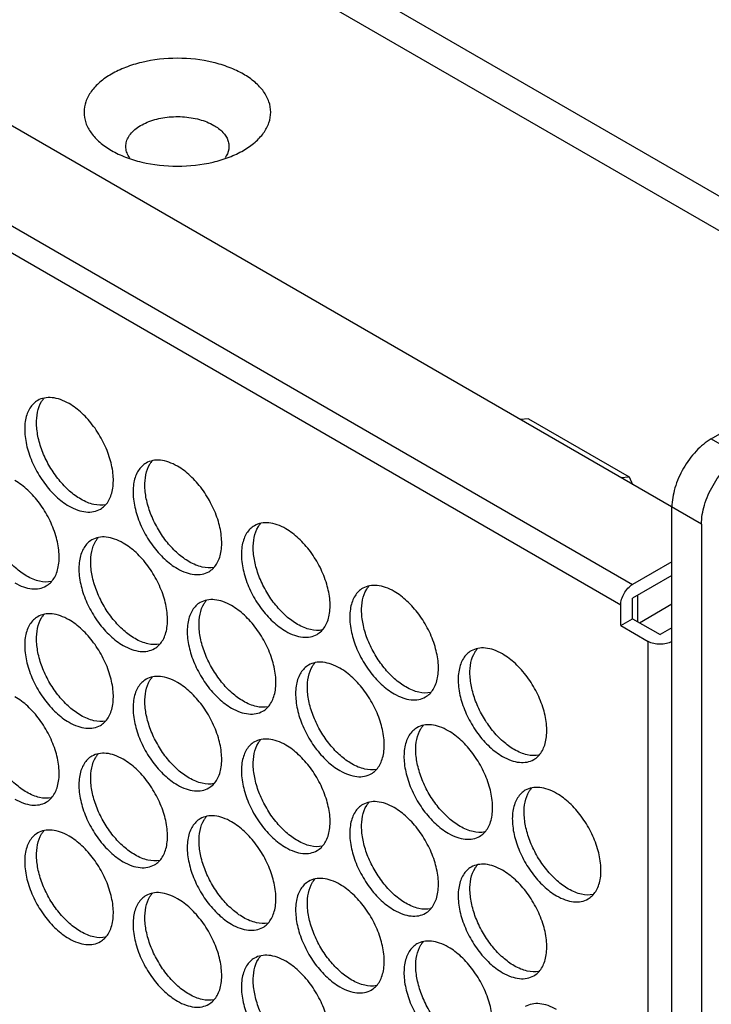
# Model space of a CAD drawing. Header units: millimetres. Extents: x 21 to 110, y 14 to 169.
# Tile 16 of 18: x 65 to 90, y 100 to 135. Entities that reach past the tile are written whole.
import ezdxf

# ---------------------------------------------------------------- set-up
doc = ezdxf.new("R2010")
doc.units = ezdxf.units.MM
doc.header["$LTSCALE"] = 11.875022
doc.layers.get('0').update_dxf_attribs({"linetype": 'CONTINUOUS'})

msp = doc.modelspace()

# ---------------------------------------------------------------- linework, layer by layer
at = {"color": 7}
for p, q in [((37.005, 159.68), (94.67, 126.388)), ((94.02, 125.518), (36.355, 158.81)), ((86.814, 114.214), (21.406, 151.976)), ((89.713, 117.112), (29.538, 151.854)), ((26.073, 150.261), (87.238, 114.949)), ((90.067, 120.174), (97.951, 124.726)), ((83.508, 120.898), (83.208, 120.868)), ((83.508, 120.898), (87.114, 118.816)), ((90.067, 120.174), (91.127, 119.562)), ((86.814, 118.786), (87.114, 118.816)), ((87.114, 118.816), (87.238, 118.541)), ((88.653, 15.662), (88.653, 117.725)), ((89.713, 117.112), (89.713, 15.05)), ((88.653, 115.765), (87.238, 114.949)), ((88.653, 115.275), (87.238, 114.459)), ((87.238, 113.724), (87.238, 114.459)), ((87.415, 114.561), (87.415, 113.622)), ((86.814, 113.479), (86.814, 114.214)), ((87.486, 113.581), (88.653, 114.255)), ((86.814, 113.479), (87.238, 113.724)), ((86.814, 113.479), (87.804, 112.907)), ((87.238, 113.724), (88.228, 113.152)), ((88.653, 113.397), (88.228, 113.152)), ((87.804, 30.849), (87.804, 112.907))]:
    msp.add_line(p, q, dxfattribs=at)
for points, knots in [([(73.273, 133.258), (73.111, 133.352), (72.756, 133.517), (71.97, 133.756), (70.904, 133.872), (69.838, 133.756), (69.052, 133.517), (68.697, 133.352), (68.535, 133.258)], [0, 0, 0, 0, 0.114225, 0.237559, 0.5, 0.762441, 0.885775, 1, 1, 1, 1]), ([(68.535, 133.258), (68.388, 133.173), (68.122, 132.99), (67.803, 132.655), (67.601, 132.284), (67.531, 131.891), (67.601, 131.497), (67.803, 131.126), (68.122, 130.792), (68.388, 130.608), (68.535, 130.523)], [0, 0, 0, 0, 0.144852, 0.274545, 0.391108, 0.499999, 0.60889, 0.725453, 0.855147, 1, 1, 1, 1]), ([(73.273, 130.523), (73.42, 130.608), (73.687, 130.792), (74.005, 131.126), (74.207, 131.497), (74.277, 131.891), (74.207, 132.284), (74.005, 132.655), (73.687, 132.99), (73.42, 133.173), (73.273, 133.258)], [0, 0, 0, 0, 0.144852, 0.274545, 0.391108, 0.499999, 0.60889, 0.725453, 0.855147, 1, 1, 1, 1]), ([(69.194, 130.258), (69.156, 130.312), (69.092, 130.425), (69.047, 130.612), (69.06, 130.802), (69.129, 130.985), (69.251, 131.157), (69.488, 131.374), (69.893, 131.584), (70.464, 131.724), (71.082, 131.749), (71.681, 131.657), (72.051, 131.514), (72.212, 131.421)], [0, 0, 0, 0, 0.048318, 0.09355, 0.138068, 0.184402, 0.234624, 0.29, 0.416833, 0.561632, 0.714795, 0.864551, 1, 1, 1, 1]), ([(72.212, 131.421), (72.33, 131.353), (72.536, 131.201), (72.711, 130.939), (72.758, 130.721), (72.75, 130.503), (72.678, 130.348), (72.614, 130.259)], [0, 0, 0, 0, 0.291702, 0.538914, 0.652416, 0.764322, 1, 1, 1, 1]), ([(68.535, 130.523), (68.697, 130.429), (69.052, 130.264), (69.838, 130.026), (70.904, 129.91), (71.97, 130.026), (72.756, 130.264), (73.111, 130.429), (73.273, 130.523)], [0, 0, 0, 0, 0.114225, 0.237559, 0.5, 0.762441, 0.885775, 1, 1, 1, 1]), ([(65.89, 121.551), (65.835, 121.519), (65.729, 121.438), (65.603, 121.278), (65.508, 121.083), (65.423, 120.768), (65.413, 120.309), (65.531, 119.727), (65.771, 119.135), (66.111, 118.581), (66.525, 118.11), (66.848, 117.861), (67.015, 117.765)], [0, 0, 0, 0, 0.042858, 0.087486, 0.135318, 0.187282, 0.304543, 0.438211, 0.582553, 0.729712, 0.871311, 1, 1, 1, 1]), ([(67.439, 118.01), (67.295, 118.093), (67.013, 118.303), (66.641, 118.697), (66.318, 119.163), (66.067, 119.672), (65.902, 120.193), (65.815, 120.812), (65.887, 121.283), (66.032, 121.516)], [0, 0, 0, 0, 0.122658, 0.256853, 0.397389, 0.538285, 0.67345, 0.797617, 1, 1, 1, 1]), ([(67.015, 121.44), (66.916, 121.496), (66.72, 121.59), (66.418, 121.663), (66.135, 121.656), (65.964, 121.594), (65.89, 121.551)], [0, 0, 0, 0, 0.28964, 0.549109, 0.782235, 1, 1, 1, 1]), ([(66.032, 121.516), (66.038, 121.526), (66.063, 121.565), (66.091, 121.602), (66.113, 121.628)], [0, 0, 0, 0, 0.254211, 1, 1, 1, 1]), ([(68.14, 117.654), (68.195, 117.686), (68.301, 117.766), (68.427, 117.926), (68.522, 118.122), (68.607, 118.437), (68.617, 118.895), (68.499, 119.478), (68.259, 120.07), (67.919, 120.624), (67.505, 121.095), (67.182, 121.343), (67.015, 121.44)], [0, 0, 0, 0, 0.042858, 0.087486, 0.135318, 0.187282, 0.304543, 0.438211, 0.582553, 0.729712, 0.871311, 1, 1, 1, 1]), ([(90.067, 120.174), (89.866, 120.058), (89.486, 119.739), (89.043, 119.132), (88.74, 118.446), (88.653, 117.957), (88.653, 117.725)], [0, 0, 0, 0, 0.237252, 0.499999, 0.762746, 1, 1, 1, 1]), ([(70.904, 119.194), (70.805, 119.251), (70.609, 119.345), (70.307, 119.418), (70.024, 119.41), (69.853, 119.348), (69.779, 119.306)], [0, 0, 0, 0, 0.28964, 0.549109, 0.782235, 1, 1, 1, 1]), ([(69.921, 119.271), (69.927, 119.281), (69.952, 119.32), (69.98, 119.357), (70.003, 119.383)], [0, 0, 0, 0, 0.254211, 1, 1, 1, 1]), ([(89.713, 117.112), (89.713, 117.344), (89.8, 117.833), (90.103, 118.52), (90.547, 119.126), (90.927, 119.446), (91.127, 119.562)], [0, 0, 0, 0, 0.237254, 0.500002, 0.762748, 1, 1, 1, 1]), ([(69.779, 119.306), (69.724, 119.274), (69.619, 119.193), (69.492, 119.033), (69.397, 118.837), (69.313, 118.523), (69.302, 118.064), (69.421, 117.482), (69.66, 116.89), (70, 116.336), (70.414, 115.865), (70.738, 115.616), (70.904, 115.52)], [0, 0, 0, 0, 0.042858, 0.087486, 0.135318, 0.187282, 0.304543, 0.438211, 0.582553, 0.729712, 0.871311, 1, 1, 1, 1]), ([(71.328, 115.765), (71.184, 115.848), (70.902, 116.058), (70.53, 116.452), (70.208, 116.918), (69.956, 117.426), (69.791, 117.948), (69.704, 118.567), (69.776, 119.037), (69.921, 119.271)], [0, 0, 0, 0, 0.122658, 0.256853, 0.397389, 0.538285, 0.67345, 0.797617, 1, 1, 1, 1]), ([(72.029, 115.409), (72.085, 115.441), (72.19, 115.521), (72.316, 115.681), (72.411, 115.877), (72.496, 116.191), (72.506, 116.65), (72.388, 117.232), (72.148, 117.824), (71.808, 118.378), (71.394, 118.849), (71.071, 119.098), (70.904, 119.194)], [0, 0, 0, 0, 0.042858, 0.087486, 0.135318, 0.187282, 0.304543, 0.438211, 0.582553, 0.729712, 0.871311, 1, 1, 1, 1]), ([(65.495, 115.254), (65.35, 115.338), (65.068, 115.547), (64.696, 115.941), (64.374, 116.407), (64.122, 116.916), (63.957, 117.438), (63.871, 118.057), (63.942, 118.527), (64.087, 118.761)], [0, 0, 0, 0, 0.122658, 0.256853, 0.397389, 0.538285, 0.67345, 0.797617, 1, 1, 1, 1]), ([(66.195, 114.898), (66.251, 114.93), (66.356, 115.011), (66.483, 115.171), (66.577, 115.366), (66.662, 115.681), (66.673, 116.14), (66.554, 116.722), (66.315, 117.314), (65.974, 117.868), (65.56, 118.339), (65.237, 118.588), (65.07, 118.684)], [0, 0, 0, 0, 0.042858, 0.087486, 0.135318, 0.187282, 0.304543, 0.438211, 0.582553, 0.729712, 0.871311, 1, 1, 1, 1]), ([(68.328, 117.81), (68.189, 117.783), (67.959, 117.796), (67.666, 117.892), (67.515, 117.967), (67.439, 118.01)], [0, 0, 0, 0, 0.457695, 0.717967, 1, 1, 1, 1]), ([(67.015, 117.765), (67.114, 117.708), (67.31, 117.615), (67.612, 117.542), (67.895, 117.549), (68.066, 117.611), (68.14, 117.654)], [0, 0, 0, 0, 0.28964, 0.549109, 0.782235, 1, 1, 1, 1]), ([(73.668, 117.06), (73.613, 117.028), (73.508, 116.948), (73.381, 116.788), (73.287, 116.592), (73.202, 116.277), (73.191, 115.819), (73.31, 115.236), (73.549, 114.644), (73.89, 114.09), (74.303, 113.62), (74.627, 113.371), (74.793, 113.275)], [0, 0, 0, 0, 0.042858, 0.087486, 0.135318, 0.187282, 0.304543, 0.438211, 0.582553, 0.729712, 0.871311, 1, 1, 1, 1]), ([(75.218, 113.52), (75.073, 113.603), (74.791, 113.813), (74.419, 114.206), (74.097, 114.672), (73.845, 115.181), (73.68, 115.703), (73.593, 116.322), (73.665, 116.792), (73.81, 117.026)], [0, 0, 0, 0, 0.122658, 0.256853, 0.397389, 0.538285, 0.67345, 0.797617, 1, 1, 1, 1]), ([(74.793, 116.949), (74.695, 117.006), (74.498, 117.099), (74.196, 117.172), (73.913, 117.165), (73.743, 117.103), (73.668, 117.06)], [0, 0, 0, 0, 0.28964, 0.549109, 0.782235, 1, 1, 1, 1]), ([(73.81, 117.026), (73.816, 117.036), (73.841, 117.075), (73.869, 117.111), (73.892, 117.138)], [0, 0, 0, 0, 0.254211, 1, 1, 1, 1]), ([(75.918, 113.163), (75.974, 113.195), (76.079, 113.276), (76.205, 113.436), (76.3, 113.631), (76.385, 113.946), (76.396, 114.405), (76.277, 114.987), (76.038, 115.579), (75.697, 116.133), (75.283, 116.604), (74.96, 116.853), (74.793, 116.949)], [0, 0, 0, 0, 0.042858, 0.087486, 0.135318, 0.187282, 0.304543, 0.438211, 0.582553, 0.729712, 0.871311, 1, 1, 1, 1]), ([(68.96, 116.438), (68.861, 116.495), (68.664, 116.589), (68.363, 116.662), (68.079, 116.655), (67.909, 116.593), (67.835, 116.55)], [0, 0, 0, 0, 0.28964, 0.549109, 0.782235, 1, 1, 1, 1]), ([(67.976, 116.515), (67.983, 116.525), (68.008, 116.564), (68.036, 116.601), (68.058, 116.627)], [0, 0, 0, 0, 0.254211, 1, 1, 1, 1]), ([(67.835, 116.55), (67.779, 116.518), (67.674, 116.437), (67.547, 116.277), (67.453, 116.082), (67.368, 115.767), (67.357, 115.308), (67.476, 114.726), (67.715, 114.134), (68.056, 113.58), (68.47, 113.109), (68.793, 112.86), (68.96, 112.764)], [0, 0, 0, 0, 0.042858, 0.087486, 0.135318, 0.187282, 0.304543, 0.438211, 0.582553, 0.729712, 0.871311, 1, 1, 1, 1]), ([(69.384, 113.009), (69.24, 113.092), (68.957, 113.302), (68.585, 113.696), (68.263, 114.162), (68.011, 114.671), (67.846, 115.192), (67.76, 115.811), (67.832, 116.282), (67.976, 116.515)], [0, 0, 0, 0, 0.122658, 0.256853, 0.397389, 0.538285, 0.67345, 0.797617, 1, 1, 1, 1]), ([(70.085, 112.653), (70.14, 112.685), (70.245, 112.765), (70.372, 112.925), (70.466, 113.121), (70.551, 113.436), (70.562, 113.894), (70.443, 114.477), (70.204, 115.069), (69.863, 115.623), (69.449, 116.094), (69.126, 116.342), (68.96, 116.438)], [0, 0, 0, 0, 0.042858, 0.087486, 0.135318, 0.187282, 0.304543, 0.438211, 0.582553, 0.729712, 0.871311, 1, 1, 1, 1]), ([(70.904, 115.52), (71.003, 115.463), (71.199, 115.37), (71.501, 115.297), (71.784, 115.304), (71.955, 115.366), (72.029, 115.409)], [0, 0, 0, 0, 0.28964, 0.549109, 0.782235, 1, 1, 1, 1]), ([(72.217, 115.565), (72.078, 115.537), (71.849, 115.55), (71.555, 115.646), (71.404, 115.721), (71.328, 115.765)], [0, 0, 0, 0, 0.457695, 0.717967, 1, 1, 1, 1]), ([(66.383, 115.055), (66.245, 115.027), (66.015, 115.04), (65.721, 115.136), (65.57, 115.211), (65.495, 115.254)], [0, 0, 0, 0, 0.457695, 0.717967, 1, 1, 1, 1]), ([(65.07, 115.01), (65.169, 114.953), (65.366, 114.859), (65.667, 114.786), (65.951, 114.793), (66.121, 114.855), (66.195, 114.898)], [0, 0, 0, 0, 0.28964, 0.549109, 0.782235, 1, 1, 1, 1]), ([(77.557, 114.815), (77.502, 114.783), (77.397, 114.702), (77.27, 114.542), (77.176, 114.347), (77.091, 114.032), (77.08, 113.573), (77.199, 112.991), (77.438, 112.399), (77.779, 111.845), (78.192, 111.374), (78.516, 111.125), (78.682, 111.029)], [0, 0, 0, 0, 0.042858, 0.087486, 0.135318, 0.187282, 0.304543, 0.438211, 0.582553, 0.729712, 0.871311, 1, 1, 1, 1]), ([(78.682, 114.704), (78.584, 114.761), (78.387, 114.854), (78.085, 114.927), (77.802, 114.92), (77.632, 114.858), (77.557, 114.815)], [0, 0, 0, 0, 0.28964, 0.549109, 0.782235, 1, 1, 1, 1]), ([(77.699, 114.78), (77.705, 114.79), (77.73, 114.829), (77.758, 114.866), (77.781, 114.892)], [0, 0, 0, 0, 0.254211, 1, 1, 1, 1]), ([(86.814, 114.214), (86.814, 114.283), (86.84, 114.43), (86.931, 114.636), (87.064, 114.818), (87.178, 114.914), (87.238, 114.949)], [0, 0, 0, 0, 0.237245, 0.500002, 0.762758, 1, 1, 1, 1]), ([(79.107, 111.274), (78.962, 111.358), (78.68, 111.567), (78.308, 111.961), (77.986, 112.427), (77.734, 112.936), (77.569, 113.458), (77.482, 114.076), (77.554, 114.547), (77.699, 114.78)], [0, 0, 0, 0, 0.122658, 0.256853, 0.397389, 0.538285, 0.67345, 0.797617, 1, 1, 1, 1]), ([(79.807, 110.918), (79.863, 110.95), (79.968, 111.03), (80.094, 111.19), (80.189, 111.386), (80.274, 111.701), (80.285, 112.159), (80.166, 112.742), (79.927, 113.334), (79.586, 113.888), (79.172, 114.359), (78.849, 114.607), (78.682, 114.704)], [0, 0, 0, 0, 0.042858, 0.087486, 0.135318, 0.187282, 0.304543, 0.438211, 0.582553, 0.729712, 0.871311, 1, 1, 1, 1]), ([(71.724, 114.305), (71.668, 114.273), (71.563, 114.192), (71.437, 114.032), (71.342, 113.836), (71.257, 113.522), (71.246, 113.063), (71.365, 112.481), (71.604, 111.889), (71.945, 111.335), (72.359, 110.864), (72.682, 110.615), (72.849, 110.519)], [0, 0, 0, 0, 0.042858, 0.087486, 0.135318, 0.187282, 0.304543, 0.438211, 0.582553, 0.729712, 0.871311, 1, 1, 1, 1]), ([(73.273, 110.764), (73.129, 110.847), (72.846, 111.057), (72.474, 111.45), (72.152, 111.917), (71.9, 112.425), (71.735, 112.947), (71.649, 113.566), (71.721, 114.036), (71.865, 114.27)], [0, 0, 0, 0, 0.122658, 0.256853, 0.397389, 0.538285, 0.67345, 0.797617, 1, 1, 1, 1]), ([(72.849, 114.193), (72.75, 114.25), (72.554, 114.344), (72.252, 114.416), (71.968, 114.409), (71.798, 114.347), (71.724, 114.305)], [0, 0, 0, 0, 0.28964, 0.549109, 0.782235, 1, 1, 1, 1]), ([(71.865, 114.27), (71.872, 114.28), (71.897, 114.319), (71.925, 114.356), (71.947, 114.382)], [0, 0, 0, 0, 0.254211, 1, 1, 1, 1]), ([(73.974, 110.407), (74.029, 110.439), (74.134, 110.52), (74.261, 110.68), (74.355, 110.876), (74.44, 111.19), (74.451, 111.649), (74.332, 112.231), (74.093, 112.823), (73.752, 113.377), (73.339, 113.848), (73.015, 114.097), (72.849, 114.193)], [0, 0, 0, 0, 0.042858, 0.087486, 0.135318, 0.187282, 0.304543, 0.438211, 0.582553, 0.729712, 0.871311, 1, 1, 1, 1]), ([(65.89, 113.794), (65.835, 113.762), (65.729, 113.682), (65.603, 113.522), (65.508, 113.326), (65.423, 113.011), (65.413, 112.553), (65.531, 111.97), (65.771, 111.378), (66.111, 110.824), (66.525, 110.353), (66.848, 110.105), (67.015, 110.008)], [0, 0, 0, 0, 0.042858, 0.087486, 0.135318, 0.187282, 0.304543, 0.438211, 0.582553, 0.729712, 0.871311, 1, 1, 1, 1]), ([(67.439, 110.253), (67.295, 110.337), (67.013, 110.546), (66.641, 110.94), (66.318, 111.406), (66.067, 111.915), (65.902, 112.437), (65.815, 113.056), (65.887, 113.526), (66.032, 113.76)], [0, 0, 0, 0, 0.122658, 0.256853, 0.397389, 0.538285, 0.67345, 0.797617, 1, 1, 1, 1]), ([(67.015, 113.683), (66.916, 113.74), (66.72, 113.833), (66.418, 113.906), (66.135, 113.899), (65.964, 113.837), (65.89, 113.794)], [0, 0, 0, 0, 0.28964, 0.549109, 0.782235, 1, 1, 1, 1]), ([(66.032, 113.76), (66.038, 113.77), (66.063, 113.808), (66.091, 113.845), (66.113, 113.871)], [0, 0, 0, 0, 0.254211, 1, 1, 1, 1]), ([(68.14, 109.897), (68.195, 109.929), (68.301, 110.01), (68.427, 110.17), (68.522, 110.365), (68.607, 110.68), (68.617, 111.139), (68.499, 111.721), (68.259, 112.313), (67.919, 112.867), (67.505, 113.338), (67.182, 113.587), (67.015, 113.683)], [0, 0, 0, 0, 0.042858, 0.087486, 0.135318, 0.187282, 0.304543, 0.438211, 0.582553, 0.729712, 0.871311, 1, 1, 1, 1]), ([(76.106, 113.32), (75.967, 113.292), (75.738, 113.305), (75.444, 113.401), (75.293, 113.476), (75.218, 113.52)], [0, 0, 0, 0, 0.457695, 0.717967, 1, 1, 1, 1]), ([(74.793, 113.275), (74.892, 113.218), (75.088, 113.124), (75.39, 113.051), (75.674, 113.058), (75.844, 113.12), (75.918, 113.163)], [0, 0, 0, 0, 0.28964, 0.549109, 0.782235, 1, 1, 1, 1]), ([(68.96, 112.764), (69.058, 112.707), (69.255, 112.614), (69.557, 112.541), (69.84, 112.548), (70.01, 112.61), (70.085, 112.653)], [0, 0, 0, 0, 0.28964, 0.549109, 0.782235, 1, 1, 1, 1]), ([(70.272, 112.809), (70.134, 112.782), (69.904, 112.795), (69.61, 112.891), (69.459, 112.966), (69.384, 113.009)], [0, 0, 0, 0, 0.457695, 0.717967, 1, 1, 1, 1]), ([(82.571, 112.458), (82.473, 112.515), (82.276, 112.609), (81.974, 112.682), (81.691, 112.674), (81.521, 112.612), (81.446, 112.57)], [0, 0, 0, 0, 0.28964, 0.549109, 0.782235, 1, 1, 1, 1]), ([(88.653, 112.907), (88.592, 112.873), (88.452, 112.822), (88.228, 112.798), (88.004, 112.822), (87.864, 112.873), (87.804, 112.907)], [0, 0, 0, 0, 0.237243, 0.499999, 0.762756, 1, 1, 1, 1]), ([(81.446, 112.57), (81.391, 112.538), (81.286, 112.457), (81.159, 112.297), (81.065, 112.101), (80.98, 111.787), (80.969, 111.328), (81.088, 110.746), (81.327, 110.154), (81.668, 109.6), (82.082, 109.129), (82.405, 108.88), (82.571, 108.784)], [0, 0, 0, 0, 0.042858, 0.087486, 0.135318, 0.187282, 0.304543, 0.438211, 0.582553, 0.729712, 0.871311, 1, 1, 1, 1]), ([(82.996, 109.029), (82.851, 109.112), (82.569, 109.322), (82.197, 109.716), (81.875, 110.182), (81.623, 110.69), (81.458, 111.212), (81.372, 111.831), (81.443, 112.302), (81.588, 112.535)], [0, 0, 0, 0, 0.122658, 0.256853, 0.397389, 0.538285, 0.67345, 0.797617, 1, 1, 1, 1]), ([(81.588, 112.535), (81.594, 112.545), (81.619, 112.584), (81.647, 112.621), (81.67, 112.647)], [0, 0, 0, 0, 0.254211, 1, 1, 1, 1]), ([(83.696, 108.673), (83.752, 108.705), (83.857, 108.785), (83.984, 108.945), (84.078, 109.141), (84.163, 109.455), (84.174, 109.914), (84.055, 110.496), (83.816, 111.088), (83.475, 111.642), (83.061, 112.113), (82.738, 112.362), (82.571, 112.458)], [0, 0, 0, 0, 0.042858, 0.087486, 0.135318, 0.187282, 0.304543, 0.438211, 0.582553, 0.729712, 0.871311, 1, 1, 1, 1]), ([(75.613, 112.059), (75.557, 112.027), (75.452, 111.947), (75.326, 111.787), (75.231, 111.591), (75.146, 111.276), (75.136, 110.818), (75.254, 110.235), (75.494, 109.643), (75.834, 109.089), (76.248, 108.618), (76.571, 108.37), (76.738, 108.274)], [0, 0, 0, 0, 0.042858, 0.087486, 0.135318, 0.187282, 0.304543, 0.438211, 0.582553, 0.729712, 0.871311, 1, 1, 1, 1]), ([(77.162, 108.518), (77.018, 108.602), (76.736, 108.811), (76.363, 109.205), (76.041, 109.671), (75.79, 110.18), (75.624, 110.702), (75.538, 111.321), (75.61, 111.791), (75.755, 112.025)], [0, 0, 0, 0, 0.122658, 0.256853, 0.397389, 0.538285, 0.67345, 0.797617, 1, 1, 1, 1]), ([(76.738, 111.948), (76.639, 112.005), (76.443, 112.098), (76.141, 112.171), (75.858, 112.164), (75.687, 112.102), (75.613, 112.059)], [0, 0, 0, 0, 0.28964, 0.549109, 0.782235, 1, 1, 1, 1]), ([(75.755, 112.025), (75.761, 112.035), (75.786, 112.073), (75.814, 112.11), (75.836, 112.136)], [0, 0, 0, 0, 0.254211, 1, 1, 1, 1]), ([(70.904, 111.437), (70.805, 111.494), (70.609, 111.588), (70.307, 111.661), (70.024, 111.654), (69.853, 111.592), (69.779, 111.549)], [0, 0, 0, 0, 0.28964, 0.549109, 0.782235, 1, 1, 1, 1]), ([(69.921, 111.514), (69.927, 111.524), (69.952, 111.563), (69.98, 111.6), (70.003, 111.626)], [0, 0, 0, 0, 0.254211, 1, 1, 1, 1]), ([(77.863, 108.162), (77.918, 108.194), (78.023, 108.275), (78.15, 108.435), (78.244, 108.63), (78.329, 108.945), (78.34, 109.404), (78.221, 109.986), (77.982, 110.578), (77.641, 111.132), (77.228, 111.603), (76.904, 111.852), (76.738, 111.948)], [0, 0, 0, 0, 0.042858, 0.087486, 0.135318, 0.187282, 0.304543, 0.438211, 0.582553, 0.729712, 0.871311, 1, 1, 1, 1]), ([(69.779, 111.549), (69.724, 111.517), (69.619, 111.436), (69.492, 111.276), (69.397, 111.081), (69.313, 110.766), (69.302, 110.307), (69.421, 109.725), (69.66, 109.133), (70, 108.579), (70.414, 108.108), (70.738, 107.859), (70.904, 107.763)], [0, 0, 0, 0, 0.042858, 0.087486, 0.135318, 0.187282, 0.304543, 0.438211, 0.582553, 0.729712, 0.871311, 1, 1, 1, 1]), ([(71.328, 108.008), (71.184, 108.091), (70.902, 108.301), (70.53, 108.695), (70.208, 109.161), (69.956, 109.67), (69.791, 110.191), (69.704, 110.81), (69.776, 111.281), (69.921, 111.514)], [0, 0, 0, 0, 0.122658, 0.256853, 0.397389, 0.538285, 0.67345, 0.797617, 1, 1, 1, 1]), ([(72.029, 107.652), (72.085, 107.684), (72.19, 107.764), (72.316, 107.924), (72.411, 108.12), (72.496, 108.435), (72.506, 108.893), (72.388, 109.476), (72.148, 110.068), (71.808, 110.622), (71.394, 111.092), (71.071, 111.341), (70.904, 111.437)], [0, 0, 0, 0, 0.042858, 0.087486, 0.135318, 0.187282, 0.304543, 0.438211, 0.582553, 0.729712, 0.871311, 1, 1, 1, 1]), ([(79.995, 111.074), (79.857, 111.047), (79.627, 111.06), (79.333, 111.156), (79.182, 111.231), (79.107, 111.274)], [0, 0, 0, 0, 0.457695, 0.717967, 1, 1, 1, 1]), ([(65.495, 107.498), (65.35, 107.581), (65.068, 107.791), (64.696, 108.184), (64.374, 108.651), (64.122, 109.159), (63.957, 109.681), (63.871, 110.3), (63.942, 110.77), (64.087, 111.004)], [0, 0, 0, 0, 0.122658, 0.256853, 0.397389, 0.538285, 0.67345, 0.797617, 1, 1, 1, 1]), ([(66.195, 107.141), (66.251, 107.173), (66.356, 107.254), (66.483, 107.414), (66.577, 107.61), (66.662, 107.924), (66.673, 108.383), (66.554, 108.965), (66.315, 109.557), (65.974, 110.111), (65.56, 110.582), (65.237, 110.831), (65.07, 110.927)], [0, 0, 0, 0, 0.042858, 0.087486, 0.135318, 0.187282, 0.304543, 0.438211, 0.582553, 0.729712, 0.871311, 1, 1, 1, 1]), ([(78.682, 111.029), (78.781, 110.972), (78.977, 110.879), (79.279, 110.806), (79.563, 110.813), (79.733, 110.875), (79.807, 110.918)], [0, 0, 0, 0, 0.28964, 0.549109, 0.782235, 1, 1, 1, 1]), ([(74.162, 110.564), (74.023, 110.536), (73.793, 110.549), (73.499, 110.645), (73.348, 110.72), (73.273, 110.764)], [0, 0, 0, 0, 0.457695, 0.717967, 1, 1, 1, 1]), ([(68.328, 110.054), (68.189, 110.026), (67.959, 110.039), (67.666, 110.135), (67.515, 110.21), (67.439, 110.253)], [0, 0, 0, 0, 0.457695, 0.717967, 1, 1, 1, 1]), ([(72.849, 110.519), (72.947, 110.462), (73.144, 110.368), (73.446, 110.296), (73.729, 110.303), (73.899, 110.365), (73.974, 110.407)], [0, 0, 0, 0, 0.28964, 0.549109, 0.782235, 1, 1, 1, 1]), ([(67.015, 110.008), (67.114, 109.951), (67.31, 109.858), (67.612, 109.785), (67.895, 109.792), (68.066, 109.854), (68.14, 109.897)], [0, 0, 0, 0, 0.28964, 0.549109, 0.782235, 1, 1, 1, 1]), ([(80.627, 109.702), (80.528, 109.759), (80.332, 109.853), (80.03, 109.926), (79.747, 109.919), (79.576, 109.857), (79.502, 109.814)], [0, 0, 0, 0, 0.28964, 0.549109, 0.782235, 1, 1, 1, 1]), ([(79.644, 109.779), (79.65, 109.789), (79.675, 109.828), (79.703, 109.865), (79.725, 109.891)], [0, 0, 0, 0, 0.254211, 1, 1, 1, 1]), ([(79.502, 109.814), (79.446, 109.782), (79.341, 109.701), (79.215, 109.541), (79.12, 109.346), (79.035, 109.031), (79.025, 108.572), (79.143, 107.99), (79.383, 107.398), (79.723, 106.844), (80.137, 106.373), (80.46, 106.124), (80.627, 106.028)], [0, 0, 0, 0, 0.042858, 0.087486, 0.135318, 0.187282, 0.304543, 0.438211, 0.582553, 0.729712, 0.871311, 1, 1, 1, 1]), ([(81.051, 106.273), (80.907, 106.356), (80.625, 106.566), (80.252, 106.96), (79.93, 107.426), (79.679, 107.935), (79.513, 108.456), (79.427, 109.075), (79.499, 109.546), (79.644, 109.779)], [0, 0, 0, 0, 0.122658, 0.256853, 0.397389, 0.538285, 0.67345, 0.797617, 1, 1, 1, 1]), ([(81.752, 105.917), (81.807, 105.949), (81.912, 106.029), (82.039, 106.189), (82.134, 106.385), (82.219, 106.7), (82.229, 107.158), (82.11, 107.741), (81.871, 108.333), (81.531, 108.887), (81.117, 109.358), (80.793, 109.606), (80.627, 109.702)], [0, 0, 0, 0, 0.042858, 0.087486, 0.135318, 0.187282, 0.304543, 0.438211, 0.582553, 0.729712, 0.871311, 1, 1, 1, 1]), ([(73.668, 109.303), (73.613, 109.271), (73.508, 109.191), (73.381, 109.031), (73.287, 108.835), (73.202, 108.521), (73.191, 108.062), (73.31, 107.48), (73.549, 106.888), (73.89, 106.334), (74.303, 105.863), (74.627, 105.614), (74.793, 105.518)], [0, 0, 0, 0, 0.042858, 0.087486, 0.135318, 0.187282, 0.304543, 0.438211, 0.582553, 0.729712, 0.871311, 1, 1, 1, 1]), ([(75.218, 105.763), (75.073, 105.846), (74.791, 106.056), (74.419, 106.449), (74.097, 106.916), (73.845, 107.424), (73.68, 107.946), (73.593, 108.565), (73.665, 109.035), (73.81, 109.269)], [0, 0, 0, 0, 0.122658, 0.256853, 0.397389, 0.538285, 0.67345, 0.797617, 1, 1, 1, 1]), ([(74.793, 109.192), (74.695, 109.249), (74.498, 109.342), (74.196, 109.415), (73.913, 109.408), (73.743, 109.346), (73.668, 109.303)], [0, 0, 0, 0, 0.28964, 0.549109, 0.782235, 1, 1, 1, 1]), ([(73.81, 109.269), (73.816, 109.279), (73.841, 109.318), (73.869, 109.355), (73.892, 109.381)], [0, 0, 0, 0, 0.254211, 1, 1, 1, 1]), ([(75.918, 105.406), (75.974, 105.438), (76.079, 105.519), (76.205, 105.679), (76.3, 105.875), (76.385, 106.189), (76.396, 106.648), (76.277, 107.23), (76.038, 107.822), (75.697, 108.376), (75.283, 108.847), (74.96, 109.096), (74.793, 109.192)], [0, 0, 0, 0, 0.042858, 0.087486, 0.135318, 0.187282, 0.304543, 0.438211, 0.582553, 0.729712, 0.871311, 1, 1, 1, 1]), ([(67.835, 108.793), (67.779, 108.761), (67.674, 108.681), (67.547, 108.521), (67.453, 108.325), (67.368, 108.01), (67.357, 107.552), (67.476, 106.969), (67.715, 106.377), (68.056, 105.823), (68.47, 105.352), (68.793, 105.104), (68.96, 105.007)], [0, 0, 0, 0, 0.042858, 0.087486, 0.135318, 0.187282, 0.304543, 0.438211, 0.582553, 0.729712, 0.871311, 1, 1, 1, 1]), ([(68.96, 108.682), (68.861, 108.739), (68.664, 108.832), (68.363, 108.905), (68.079, 108.898), (67.909, 108.836), (67.835, 108.793)], [0, 0, 0, 0, 0.28964, 0.549109, 0.782235, 1, 1, 1, 1]), ([(67.976, 108.759), (67.983, 108.769), (68.008, 108.807), (68.036, 108.844), (68.058, 108.87)], [0, 0, 0, 0, 0.254211, 1, 1, 1, 1]), ([(82.571, 108.784), (82.67, 108.727), (82.867, 108.634), (83.168, 108.561), (83.452, 108.568), (83.622, 108.63), (83.696, 108.673)], [0, 0, 0, 0, 0.28964, 0.549109, 0.782235, 1, 1, 1, 1]), ([(83.884, 108.829), (83.746, 108.801), (83.516, 108.814), (83.222, 108.91), (83.071, 108.985), (82.996, 109.029)], [0, 0, 0, 0, 0.457695, 0.717967, 1, 1, 1, 1]), ([(69.384, 105.252), (69.24, 105.336), (68.957, 105.545), (68.585, 105.939), (68.263, 106.405), (68.011, 106.914), (67.846, 107.436), (67.76, 108.055), (67.832, 108.525), (67.976, 108.759)], [0, 0, 0, 0, 0.122658, 0.256853, 0.397389, 0.538285, 0.67345, 0.797617, 1, 1, 1, 1]), ([(70.085, 104.896), (70.14, 104.928), (70.245, 105.009), (70.372, 105.169), (70.466, 105.364), (70.551, 105.679), (70.562, 106.138), (70.443, 106.72), (70.204, 107.312), (69.863, 107.866), (69.449, 108.337), (69.126, 108.586), (68.96, 108.682)], [0, 0, 0, 0, 0.042858, 0.087486, 0.135318, 0.187282, 0.304543, 0.438211, 0.582553, 0.729712, 0.871311, 1, 1, 1, 1]), ([(78.051, 108.319), (77.912, 108.291), (77.682, 108.304), (77.388, 108.4), (77.238, 108.475), (77.162, 108.518)], [0, 0, 0, 0, 0.457695, 0.717967, 1, 1, 1, 1]), ([(76.738, 108.274), (76.837, 108.217), (77.033, 108.123), (77.335, 108.05), (77.618, 108.057), (77.789, 108.119), (77.863, 108.162)], [0, 0, 0, 0, 0.28964, 0.549109, 0.782235, 1, 1, 1, 1]), ([(70.904, 107.763), (71.003, 107.706), (71.199, 107.613), (71.501, 107.54), (71.784, 107.547), (71.955, 107.609), (72.029, 107.652)], [0, 0, 0, 0, 0.28964, 0.549109, 0.782235, 1, 1, 1, 1]), ([(72.217, 107.808), (72.078, 107.781), (71.849, 107.794), (71.555, 107.89), (71.404, 107.965), (71.328, 108.008)], [0, 0, 0, 0, 0.457695, 0.717967, 1, 1, 1, 1]), ([(66.383, 107.298), (66.245, 107.27), (66.015, 107.283), (65.721, 107.379), (65.57, 107.454), (65.495, 107.498)], [0, 0, 0, 0, 0.457695, 0.717967, 1, 1, 1, 1]), ([(83.391, 107.569), (83.336, 107.537), (83.23, 107.456), (83.104, 107.296), (83.009, 107.1), (82.924, 106.786), (82.914, 106.327), (83.032, 105.745), (83.272, 105.153), (83.612, 104.599), (84.026, 104.128), (84.349, 103.879), (84.516, 103.783)], [0, 0, 0, 0, 0.042858, 0.087486, 0.135318, 0.187282, 0.304543, 0.438211, 0.582553, 0.729712, 0.871311, 1, 1, 1, 1]), ([(84.94, 104.028), (84.796, 104.111), (84.514, 104.321), (84.142, 104.714), (83.819, 105.181), (83.568, 105.689), (83.403, 106.211), (83.316, 106.83), (83.388, 107.3), (83.533, 107.534)], [0, 0, 0, 0, 0.122658, 0.256853, 0.397389, 0.538285, 0.67345, 0.797617, 1, 1, 1, 1]), ([(84.516, 107.457), (84.417, 107.514), (84.221, 107.608), (83.919, 107.68), (83.636, 107.673), (83.465, 107.611), (83.391, 107.569)], [0, 0, 0, 0, 0.28964, 0.549109, 0.782235, 1, 1, 1, 1]), ([(83.533, 107.534), (83.539, 107.544), (83.564, 107.583), (83.592, 107.62), (83.614, 107.646)], [0, 0, 0, 0, 0.254211, 1, 1, 1, 1]), ([(85.641, 103.672), (85.696, 103.704), (85.802, 103.784), (85.928, 103.944), (86.023, 104.14), (86.108, 104.454), (86.118, 104.913), (86, 105.495), (85.76, 106.087), (85.42, 106.641), (85.006, 107.112), (84.683, 107.361), (84.516, 107.457)], [0, 0, 0, 0, 0.042858, 0.087486, 0.135318, 0.187282, 0.304543, 0.438211, 0.582553, 0.729712, 0.871311, 1, 1, 1, 1]), ([(65.07, 107.253), (65.169, 107.196), (65.366, 107.102), (65.667, 107.029), (65.951, 107.037), (66.121, 107.099), (66.195, 107.141)], [0, 0, 0, 0, 0.28964, 0.549109, 0.782235, 1, 1, 1, 1]), ([(77.557, 107.058), (77.502, 107.026), (77.397, 106.946), (77.27, 106.786), (77.176, 106.59), (77.091, 106.275), (77.08, 105.817), (77.199, 105.234), (77.438, 104.642), (77.779, 104.088), (78.192, 103.617), (78.516, 103.369), (78.682, 103.272)], [0, 0, 0, 0, 0.042858, 0.087486, 0.135318, 0.187282, 0.304543, 0.438211, 0.582553, 0.729712, 0.871311, 1, 1, 1, 1]), ([(79.107, 103.517), (78.962, 103.601), (78.68, 103.81), (78.308, 104.204), (77.986, 104.67), (77.734, 105.179), (77.569, 105.701), (77.482, 106.32), (77.554, 106.79), (77.699, 107.024)], [0, 0, 0, 0, 0.122658, 0.256853, 0.397389, 0.538285, 0.67345, 0.797617, 1, 1, 1, 1]), ([(78.682, 106.947), (78.584, 107.004), (78.387, 107.097), (78.085, 107.17), (77.802, 107.163), (77.632, 107.101), (77.557, 107.058)], [0, 0, 0, 0, 0.28964, 0.549109, 0.782235, 1, 1, 1, 1]), ([(77.699, 107.024), (77.705, 107.034), (77.73, 107.072), (77.758, 107.109), (77.781, 107.135)], [0, 0, 0, 0, 0.254211, 1, 1, 1, 1]), ([(79.807, 103.161), (79.863, 103.193), (79.968, 103.274), (80.094, 103.434), (80.189, 103.629), (80.274, 103.944), (80.285, 104.403), (80.166, 104.985), (79.927, 105.577), (79.586, 106.131), (79.172, 106.602), (78.849, 106.851), (78.682, 106.947)], [0, 0, 0, 0, 0.042858, 0.087486, 0.135318, 0.187282, 0.304543, 0.438211, 0.582553, 0.729712, 0.871311, 1, 1, 1, 1]), ([(71.724, 106.548), (71.668, 106.516), (71.563, 106.435), (71.437, 106.275), (71.342, 106.08), (71.257, 105.765), (71.246, 105.306), (71.365, 104.724), (71.604, 104.132), (71.945, 103.578), (72.359, 103.107), (72.682, 102.858), (72.849, 102.762)], [0, 0, 0, 0, 0.042858, 0.087486, 0.135318, 0.187282, 0.304543, 0.438211, 0.582553, 0.729712, 0.871311, 1, 1, 1, 1]), ([(73.273, 103.007), (73.129, 103.09), (72.846, 103.3), (72.474, 103.694), (72.152, 104.16), (71.9, 104.669), (71.735, 105.19), (71.649, 105.809), (71.721, 106.28), (71.865, 106.513)], [0, 0, 0, 0, 0.122658, 0.256853, 0.397389, 0.538285, 0.67345, 0.797617, 1, 1, 1, 1]), ([(72.849, 106.436), (72.75, 106.493), (72.554, 106.587), (72.252, 106.66), (71.968, 106.653), (71.798, 106.591), (71.724, 106.548)], [0, 0, 0, 0, 0.28964, 0.549109, 0.782235, 1, 1, 1, 1]), ([(71.865, 106.513), (71.872, 106.523), (71.897, 106.562), (71.925, 106.599), (71.947, 106.625)], [0, 0, 0, 0, 0.254211, 1, 1, 1, 1]), ([(73.974, 102.651), (74.029, 102.683), (74.134, 102.763), (74.261, 102.923), (74.355, 103.119), (74.44, 103.434), (74.451, 103.892), (74.332, 104.474), (74.093, 105.067), (73.752, 105.621), (73.339, 106.091), (73.015, 106.34), (72.849, 106.436)], [0, 0, 0, 0, 0.042858, 0.087486, 0.135318, 0.187282, 0.304543, 0.438211, 0.582553, 0.729712, 0.871311, 1, 1, 1, 1]), ([(65.89, 106.037), (65.835, 106.005), (65.729, 105.925), (65.603, 105.765), (65.508, 105.569), (65.423, 105.255), (65.413, 104.796), (65.531, 104.214), (65.771, 103.621), (66.111, 103.067), (66.525, 102.597), (66.848, 102.348), (67.015, 102.252)], [0, 0, 0, 0, 0.042858, 0.087486, 0.135318, 0.187282, 0.304543, 0.438211, 0.582553, 0.729712, 0.871311, 1, 1, 1, 1]), ([(67.439, 102.497), (67.295, 102.58), (67.013, 102.79), (66.641, 103.183), (66.318, 103.65), (66.067, 104.158), (65.902, 104.68), (65.815, 105.299), (65.887, 105.769), (66.032, 106.003)], [0, 0, 0, 0, 0.122658, 0.256853, 0.397389, 0.538285, 0.67345, 0.797617, 1, 1, 1, 1]), ([(67.015, 105.926), (66.916, 105.983), (66.72, 106.076), (66.418, 106.149), (66.135, 106.142), (65.964, 106.08), (65.89, 106.037)], [0, 0, 0, 0, 0.28964, 0.549109, 0.782235, 1, 1, 1, 1]), ([(66.032, 106.003), (66.038, 106.013), (66.063, 106.052), (66.091, 106.089), (66.113, 106.115)], [0, 0, 0, 0, 0.254211, 1, 1, 1, 1]), ([(80.627, 106.028), (80.726, 105.971), (80.922, 105.878), (81.224, 105.805), (81.507, 105.812), (81.678, 105.874), (81.752, 105.917)], [0, 0, 0, 0, 0.28964, 0.549109, 0.782235, 1, 1, 1, 1]), ([(81.94, 106.073), (81.801, 106.046), (81.571, 106.059), (81.277, 106.155), (81.127, 106.23), (81.051, 106.273)], [0, 0, 0, 0, 0.457695, 0.717967, 1, 1, 1, 1]), ([(68.14, 102.14), (68.195, 102.172), (68.301, 102.253), (68.427, 102.413), (68.522, 102.608), (68.607, 102.923), (68.617, 103.382), (68.499, 103.964), (68.259, 104.556), (67.919, 105.11), (67.505, 105.581), (67.182, 105.83), (67.015, 105.926)], [0, 0, 0, 0, 0.042858, 0.087486, 0.135318, 0.187282, 0.304543, 0.438211, 0.582553, 0.729712, 0.871311, 1, 1, 1, 1]), ([(76.106, 105.563), (75.967, 105.535), (75.738, 105.548), (75.444, 105.644), (75.293, 105.719), (75.218, 105.763)], [0, 0, 0, 0, 0.457695, 0.717967, 1, 1, 1, 1]), ([(70.272, 105.053), (70.134, 105.025), (69.904, 105.038), (69.61, 105.134), (69.459, 105.209), (69.384, 105.252)], [0, 0, 0, 0, 0.457695, 0.717967, 1, 1, 1, 1]), ([(74.793, 105.518), (74.892, 105.461), (75.088, 105.367), (75.39, 105.294), (75.674, 105.302), (75.844, 105.364), (75.918, 105.406)], [0, 0, 0, 0, 0.28964, 0.549109, 0.782235, 1, 1, 1, 1]), ([(68.96, 105.007), (69.058, 104.95), (69.255, 104.857), (69.557, 104.784), (69.84, 104.791), (70.01, 104.853), (70.085, 104.896)], [0, 0, 0, 0, 0.28964, 0.549109, 0.782235, 1, 1, 1, 1]), ([(82.571, 104.701), (82.473, 104.758), (82.276, 104.852), (81.974, 104.925), (81.691, 104.918), (81.521, 104.856), (81.446, 104.813)], [0, 0, 0, 0, 0.28964, 0.549109, 0.782235, 1, 1, 1, 1]), ([(81.446, 104.813), (81.391, 104.781), (81.286, 104.7), (81.159, 104.54), (81.065, 104.345), (80.98, 104.03), (80.969, 103.571), (81.088, 102.989), (81.327, 102.397), (81.668, 101.843), (82.082, 101.372), (82.405, 101.123), (82.571, 101.027)], [0, 0, 0, 0, 0.042858, 0.087486, 0.135318, 0.187282, 0.304543, 0.438211, 0.582553, 0.729712, 0.871311, 1, 1, 1, 1]), ([(82.996, 101.272), (82.851, 101.355), (82.569, 101.565), (82.197, 101.959), (81.875, 102.425), (81.623, 102.934), (81.458, 103.455), (81.372, 104.074), (81.443, 104.545), (81.588, 104.778)], [0, 0, 0, 0, 0.122658, 0.256853, 0.397389, 0.538285, 0.67345, 0.797617, 1, 1, 1, 1]), ([(81.588, 104.778), (81.594, 104.788), (81.619, 104.827), (81.647, 104.864), (81.67, 104.89)], [0, 0, 0, 0, 0.254211, 1, 1, 1, 1]), ([(83.696, 100.916), (83.752, 100.948), (83.857, 101.028), (83.984, 101.188), (84.078, 101.384), (84.163, 101.699), (84.174, 102.157), (84.055, 102.74), (83.816, 103.332), (83.475, 103.886), (83.061, 104.356), (82.738, 104.605), (82.571, 104.701)], [0, 0, 0, 0, 0.042858, 0.087486, 0.135318, 0.187282, 0.304543, 0.438211, 0.582553, 0.729712, 0.871311, 1, 1, 1, 1]), ([(75.613, 104.302), (75.557, 104.27), (75.452, 104.19), (75.326, 104.03), (75.231, 103.834), (75.146, 103.52), (75.136, 103.061), (75.254, 102.479), (75.494, 101.887), (75.834, 101.333), (76.248, 100.862), (76.571, 100.613), (76.738, 100.517)], [0, 0, 0, 0, 0.042858, 0.087486, 0.135318, 0.187282, 0.304543, 0.438211, 0.582553, 0.729712, 0.871311, 1, 1, 1, 1]), ([(77.162, 100.762), (77.018, 100.845), (76.736, 101.055), (76.363, 101.448), (76.041, 101.915), (75.79, 102.423), (75.624, 102.945), (75.538, 103.564), (75.61, 104.034), (75.755, 104.268)], [0, 0, 0, 0, 0.122658, 0.256853, 0.397389, 0.538285, 0.67345, 0.797617, 1, 1, 1, 1]), ([(76.738, 104.191), (76.639, 104.248), (76.443, 104.341), (76.141, 104.414), (75.858, 104.407), (75.687, 104.345), (75.613, 104.302)], [0, 0, 0, 0, 0.28964, 0.549109, 0.782235, 1, 1, 1, 1]), ([(75.755, 104.268), (75.761, 104.278), (75.786, 104.317), (75.814, 104.354), (75.836, 104.38)], [0, 0, 0, 0, 0.254211, 1, 1, 1, 1]), ([(77.863, 100.405), (77.918, 100.437), (78.023, 100.518), (78.15, 100.678), (78.244, 100.874), (78.329, 101.188), (78.34, 101.647), (78.221, 102.229), (77.982, 102.821), (77.641, 103.375), (77.228, 103.846), (76.904, 104.095), (76.738, 104.191)], [0, 0, 0, 0, 0.042858, 0.087486, 0.135318, 0.187282, 0.304543, 0.438211, 0.582553, 0.729712, 0.871311, 1, 1, 1, 1]), ([(70.904, 103.681), (70.805, 103.738), (70.609, 103.831), (70.307, 103.904), (70.024, 103.897), (69.853, 103.835), (69.779, 103.792)], [0, 0, 0, 0, 0.28964, 0.549109, 0.782235, 1, 1, 1, 1]), ([(69.921, 103.758), (69.927, 103.768), (69.952, 103.806), (69.98, 103.843), (70.003, 103.869)], [0, 0, 0, 0, 0.254211, 1, 1, 1, 1]), ([(85.829, 103.828), (85.69, 103.8), (85.46, 103.813), (85.166, 103.909), (85.016, 103.984), (84.94, 104.028)], [0, 0, 0, 0, 0.457695, 0.717967, 1, 1, 1, 1]), ([(69.779, 103.792), (69.724, 103.76), (69.619, 103.68), (69.492, 103.52), (69.397, 103.324), (69.313, 103.009), (69.302, 102.55), (69.421, 101.968), (69.66, 101.376), (70, 100.822), (70.414, 100.351), (70.738, 100.103), (70.904, 100.006)], [0, 0, 0, 0, 0.042858, 0.087486, 0.135318, 0.187282, 0.304543, 0.438211, 0.582553, 0.729712, 0.871311, 1, 1, 1, 1]), ([(71.328, 100.251), (71.184, 100.335), (70.902, 100.544), (70.53, 100.938), (70.208, 101.404), (69.956, 101.913), (69.791, 102.435), (69.704, 103.054), (69.776, 103.524), (69.921, 103.758)], [0, 0, 0, 0, 0.122658, 0.256853, 0.397389, 0.538285, 0.67345, 0.797617, 1, 1, 1, 1]), ([(72.029, 99.895), (72.085, 99.927), (72.19, 100.007), (72.316, 100.167), (72.411, 100.363), (72.496, 100.678), (72.506, 101.137), (72.388, 101.719), (72.148, 102.311), (71.808, 102.865), (71.394, 103.336), (71.071, 103.584), (70.904, 103.681)], [0, 0, 0, 0, 0.042858, 0.087486, 0.135318, 0.187282, 0.304543, 0.438211, 0.582553, 0.729712, 0.871311, 1, 1, 1, 1]), ([(79.995, 103.318), (79.857, 103.29), (79.627, 103.303), (79.333, 103.399), (79.182, 103.474), (79.107, 103.517)], [0, 0, 0, 0, 0.457695, 0.717967, 1, 1, 1, 1]), ([(84.516, 103.783), (84.615, 103.726), (84.811, 103.633), (85.113, 103.56), (85.396, 103.567), (85.567, 103.629), (85.641, 103.672)], [0, 0, 0, 0, 0.28964, 0.549109, 0.782235, 1, 1, 1, 1]), ([(78.682, 103.272), (78.781, 103.216), (78.977, 103.122), (79.279, 103.049), (79.563, 103.056), (79.733, 103.118), (79.807, 103.161)], [0, 0, 0, 0, 0.28964, 0.549109, 0.782235, 1, 1, 1, 1]), ([(74.162, 102.807), (74.023, 102.779), (73.793, 102.793), (73.499, 102.889), (73.348, 102.963), (73.273, 103.007)], [0, 0, 0, 0, 0.457695, 0.717967, 1, 1, 1, 1]), ([(68.328, 102.297), (68.189, 102.269), (67.959, 102.282), (67.666, 102.378), (67.515, 102.453), (67.439, 102.497)], [0, 0, 0, 0, 0.457695, 0.717967, 1, 1, 1, 1]), ([(72.849, 102.762), (72.947, 102.705), (73.144, 102.612), (73.446, 102.539), (73.729, 102.546), (73.899, 102.608), (73.974, 102.651)], [0, 0, 0, 0, 0.28964, 0.549109, 0.782235, 1, 1, 1, 1]), ([(67.015, 102.252), (67.114, 102.195), (67.31, 102.101), (67.612, 102.028), (67.895, 102.035), (68.066, 102.097), (68.14, 102.14)], [0, 0, 0, 0, 0.28964, 0.549109, 0.782235, 1, 1, 1, 1]), ([(80.627, 101.946), (80.528, 102.003), (80.332, 102.096), (80.03, 102.169), (79.747, 102.162), (79.576, 102.1), (79.502, 102.057)], [0, 0, 0, 0, 0.28964, 0.549109, 0.782235, 1, 1, 1, 1]), ([(79.644, 102.023), (79.65, 102.033), (79.675, 102.071), (79.703, 102.108), (79.725, 102.134)], [0, 0, 0, 0, 0.254211, 1, 1, 1, 1]), ([(79.502, 102.057), (79.446, 102.025), (79.341, 101.945), (79.215, 101.785), (79.12, 101.589), (79.035, 101.274), (79.025, 100.816), (79.143, 100.233), (79.383, 99.641), (79.723, 99.087), (80.137, 98.616), (80.46, 98.368), (80.627, 98.271)], [0, 0, 0, 0, 0.042858, 0.087486, 0.135318, 0.187282, 0.304543, 0.438211, 0.582553, 0.729712, 0.871311, 1, 1, 1, 1]), ([(81.051, 98.516), (80.907, 98.6), (80.625, 98.809), (80.252, 99.203), (79.93, 99.669), (79.679, 100.178), (79.513, 100.7), (79.427, 101.319), (79.499, 101.789), (79.644, 102.023)], [0, 0, 0, 0, 0.122658, 0.256853, 0.397389, 0.538285, 0.67345, 0.797617, 1, 1, 1, 1]), ([(81.752, 98.16), (81.807, 98.192), (81.912, 98.273), (82.039, 98.433), (82.134, 98.628), (82.219, 98.943), (82.229, 99.402), (82.11, 99.984), (81.871, 100.576), (81.531, 101.13), (81.117, 101.601), (80.793, 101.85), (80.627, 101.946)], [0, 0, 0, 0, 0.042858, 0.087486, 0.135318, 0.187282, 0.304543, 0.438211, 0.582553, 0.729712, 0.871311, 1, 1, 1, 1]), ([(73.668, 101.547), (73.613, 101.515), (73.508, 101.434), (73.381, 101.274), (73.287, 101.079), (73.202, 100.764), (73.191, 100.305), (73.31, 99.723), (73.549, 99.131), (73.89, 98.577), (74.303, 98.106), (74.627, 97.857), (74.793, 97.761)], [0, 0, 0, 0, 0.042858, 0.087486, 0.135318, 0.187282, 0.304543, 0.438211, 0.582553, 0.729712, 0.871311, 1, 1, 1, 1]), ([(75.218, 98.006), (75.073, 98.089), (74.791, 98.299), (74.419, 98.693), (74.097, 99.159), (73.845, 99.668), (73.68, 100.189), (73.593, 100.808), (73.665, 101.279), (73.81, 101.512)], [0, 0, 0, 0, 0.122658, 0.256853, 0.397389, 0.538285, 0.67345, 0.797617, 1, 1, 1, 1]), ([(74.793, 101.435), (74.695, 101.492), (74.498, 101.586), (74.196, 101.659), (73.913, 101.652), (73.743, 101.59), (73.668, 101.547)], [0, 0, 0, 0, 0.28964, 0.549109, 0.782235, 1, 1, 1, 1]), ([(73.81, 101.512), (73.816, 101.522), (73.841, 101.561), (73.869, 101.598), (73.892, 101.624)], [0, 0, 0, 0, 0.254211, 1, 1, 1, 1]), ([(75.918, 97.65), (75.974, 97.682), (76.079, 97.762), (76.205, 97.922), (76.3, 98.118), (76.385, 98.432), (76.396, 98.891), (76.277, 99.473), (76.038, 100.066), (75.697, 100.62), (75.283, 101.09), (74.96, 101.339), (74.793, 101.435)], [0, 0, 0, 0, 0.042858, 0.087486, 0.135318, 0.187282, 0.304543, 0.438211, 0.582553, 0.729712, 0.871311, 1, 1, 1, 1]), ([(82.571, 101.027), (82.67, 100.97), (82.867, 100.877), (83.168, 100.804), (83.452, 100.811), (83.622, 100.873), (83.696, 100.916)], [0, 0, 0, 0, 0.28964, 0.549109, 0.782235, 1, 1, 1, 1]), ([(83.884, 101.072), (83.746, 101.045), (83.516, 101.058), (83.222, 101.154), (83.071, 101.229), (82.996, 101.272)], [0, 0, 0, 0, 0.457695, 0.717967, 1, 1, 1, 1]), ([(78.051, 100.562), (77.912, 100.534), (77.682, 100.547), (77.388, 100.643), (77.238, 100.718), (77.162, 100.762)], [0, 0, 0, 0, 0.457695, 0.717967, 1, 1, 1, 1]), ([(76.738, 100.517), (76.837, 100.46), (77.033, 100.366), (77.335, 100.293), (77.618, 100.301), (77.789, 100.363), (77.863, 100.405)], [0, 0, 0, 0, 0.28964, 0.549109, 0.782235, 1, 1, 1, 1]), ([(70.904, 100.006), (71.003, 99.949), (71.199, 99.856), (71.501, 99.783), (71.784, 99.79), (71.955, 99.852), (72.029, 99.895)], [0, 0, 0, 0, 0.28964, 0.549109, 0.782235, 1, 1, 1, 1]), ([(72.217, 100.052), (72.078, 100.024), (71.849, 100.037), (71.555, 100.133), (71.404, 100.208), (71.328, 100.251)], [0, 0, 0, 0, 0.457695, 0.717967, 1, 1, 1, 1]), ([(84.516, 99.7), (84.417, 99.757), (84.221, 99.851), (83.919, 99.924), (83.636, 99.917), (83.465, 99.855), (83.391, 99.812)], [0, 0, 0, 0, 0.28964, 0.549109, 0.782235, 1, 1, 1, 1])]:
    msp.add_open_spline(points, degree=3, knots=knots, dxfattribs=at)

doc.saveas('drawing.dxf')
